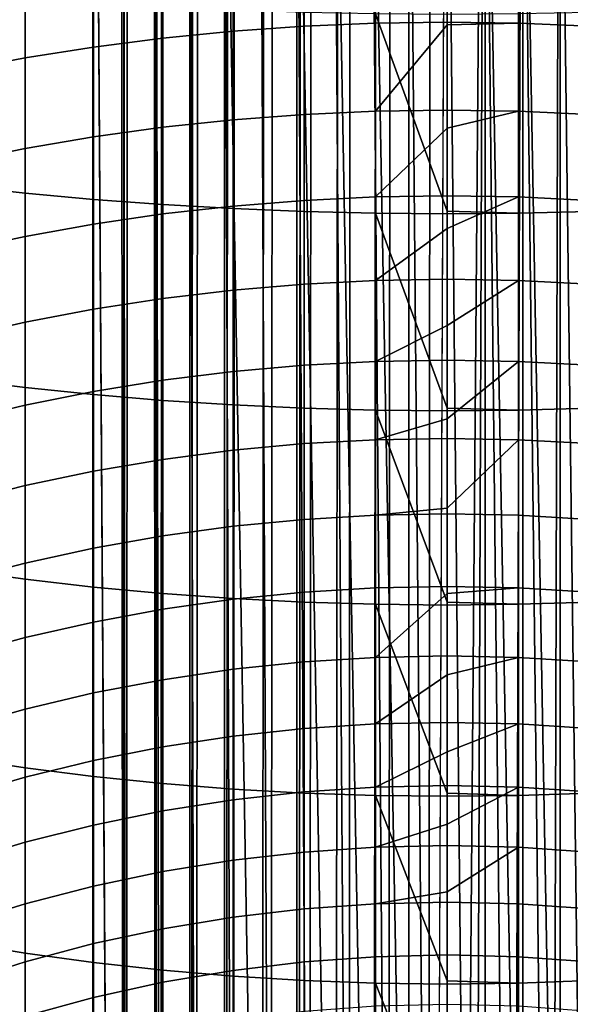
# Model space of a CAD drawing. Header units: metres. Extents: x -109 to 109, y -342 to 66.
# Tile 38 of 256: x -3.62 to 1.04, y -308.44 to -300.1. Entities that reach past the tile are written whole.
import ezdxf

# ---------------------------------------------------------------- set-up
doc = ezdxf.new("R2010")
doc.units = ezdxf.units.M
doc.layers.add('solid_K_24_62_16_000B91', color=7, linetype='CONTINUOUS')

msp = doc.modelspace()

# ---------------------------------------------------------------- linework, layer by layer
at = {"layer": 'solid_K_24_62_16_000B91'}
for points in [[(-3, -292.56723, 192.352112), (-2.883403, -55.167881, 81.557365), (-2.736568, -332.540222, 210.788116)], [(-2.722379, -332.544159, 210.779724), (-2.736568, -332.540222, 210.788116), (-2.883403, -55.167881, 81.557365), (-2.597921, -55.247017, 81.387657)], [(-2.461808, -332.610962, 210.636475), (-2.722379, -332.544159, 210.779724), (-2.597921, -55.247017, 81.387657)], [(-2.431977, -332.618011, 210.621292), (-2.461808, -332.610962, 210.636475), (-2.597921, -55.247017, 81.387657), (-2.300313, -55.317734, 81.236)], [(-2.431977, -332.618011, 210.621292), (-2.300313, -55.317734, 81.236), (-1.992006, -55.3797, 81.103111), (-2.176857, -332.674042, 210.50116)], [(-2.176857, -332.674042, 210.50116), (-1.992006, -55.3797, 81.103111), (-2.130397, -332.683411, 210.481064)], [(-2.130397, -332.683411, 210.481064), (-1.992006, -55.3797, 81.103111), (-1.674402, -55.432632, 80.989601), (-1.882895, -332.729279, 210.382736)], [(-1.882895, -332.729279, 210.382736), (-1.674402, -55.432632, 80.989601), (-1.819027, -332.740021, 210.359665)], [(-1.819027, -332.740021, 210.359665), (-1.674402, -55.432632, 80.989601), (-1.348972, -55.476284, 80.895988), (-1.581139, -332.776398, 210.281677)], [(-1.581139, -332.776398, 210.281677), (-1.348972, -55.476284, 80.895988), (-1.499297, -332.787598, 210.25766)], [(-1.499297, -332.787598, 210.25766), (-1.348972, -55.476284, 80.895988), (-1.017281, -55.510445, 80.822731), (-1.272838, -332.815216, 210.198425)], [(-1.272838, -332.815216, 210.198425), (-1.017281, -55.510445, 80.822731), (-1.172677, -332.825897, 210.175537)], [(-1.172677, -332.825897, 210.175537), (-1.017281, -55.510445, 80.822731), (-0.68084, -55.534958, 80.770164), (-0.959267, -332.845581, 210.133316)], [(-0.959267, -332.845581, 210.133316), (-0.68084, -55.534958, 80.770164), (-0.840668, -332.854736, 210.113647)], [(-0.840668, -332.854736, 210.113647), (-0.68084, -55.534958, 80.770164), (-0.341203, -55.549717, 80.738518), (-0.641726, -332.86734, 210.086624)], [(-0.641726, -332.86734, 210.086624), (-0.341203, -55.549717, 80.738518), (-0.504795, -332.874023, 210.072296)], [(-0.321529, -332.880463, 210.058517), (-0.504795, -332.874023, 210.072296), (-0.341203, -55.549717, 80.738518)], [(-0.166602, -332.883636, 210.051651), (-0.321529, -332.880463, 210.058517), (-0.341203, -55.549717, 80.738518), (0, -55.554642, 80.727951)], [(0, -292.989838, 191.445801), (-0.166602, -332.883636, 210.051651), (0, -55.554642, 80.727951)], [(-3, -292.56723, 192.352112), (-3, -332.462219, 210.955444), (-3, -290.073853, 200.042236), (-3, -289.186279, 199.60257)], [(-3, -332.462219, 210.955444), (-3, -290.948364, 200.528336), (-3, -290.073853, 200.042236)], [(-3, -332.462219, 210.955444), (-3, -291.798676, 201.055511), (-3, -290.948364, 200.528336)], [(-3, -332.462219, 210.955444), (-3, -292.622955, 201.622604), (-3, -291.798676, 201.055511)], [(-2.736568, -332.540222, 210.788116), (-3, -332.462219, 210.955444), (-3, -292.56723, 192.352112)], [(-3, -332.462219, 210.955444), (-3, -293.419281, 202.228317), (-3, -292.622955, 201.622604)], [(0.321529, -292.985474, 191.455185), (0, -332.884827, 210.049133), (-0.166602, -332.883636, 210.051651), (0, -292.989838, 191.445801)], [(0.321529, -292.985474, 191.455185), (0.172356, -332.883575, 210.051834), (0, -332.884827, 210.049133)], [(0.321529, -292.985474, 191.455185), (0.321529, -332.880463, 210.058517), (0.172356, -332.883575, 210.051834)], [(0.510523, -332.873779, 210.07283), (0.321529, -332.880463, 210.058517), (0.321529, -292.985474, 191.455185), (0.641726, -292.972382, 191.483292)], [(0.641726, -292.972382, 191.483292), (0.641726, -332.86734, 210.086624), (0.510523, -332.873779, 210.07283)], [(0.846343, -332.85434, 210.114532), (0.641726, -332.86734, 210.086624), (0.641726, -292.972382, 191.483292), (0.959267, -292.950592, 191.529984)], [(0.959267, -292.950592, 191.529984), (0.959267, -332.845581, 210.133316), (0.846343, -332.85434, 210.114532)], [(1.178274, -332.825317, 210.176758), (0.959267, -332.845581, 210.133316), (0.959267, -292.950592, 191.529984), (1.272838, -292.920227, 191.595093)], [(-3, -332.462219, 210.955444), (-3, -294.185822, 202.871246), (-3, -293.419281, 202.228317)], [(-3, -332.462219, 210.955444), (-3, -294.920929, 203.549988), (-3, -294.185822, 202.871246)], [(-3, -332.462219, 210.955444), (-3, -295.622833, 204.262955), (-3, -294.920929, 203.549988)], [(-3, -332.462219, 210.955444), (-3, -296.289978, 205.00853), (-3, -295.622833, 204.262955)], [(-3, -332.462219, 210.955444), (-3, -296.920868, 205.78508), (-3, -296.289978, 205.00853)], [(-0.504795, -314.279205, 232.232758), (-0.641726, -296.72821, 207.139786), (-0.959267, -296.770416, 207.110229), (-0.641726, -314.292145, 232.223679)], [(-0.166602, -314.260529, 232.245819), (-0.321529, -296.70282, 207.157578), (-0.641726, -296.72821, 207.139786), (-0.321529, -314.266754, 232.24147)], [(-0.504795, -314.279205, 232.232758), (-0.321529, -314.266754, 232.24147), (-0.641726, -296.72821, 207.139786)], [(-0.166602, -314.260529, 232.245819), (0, -314.25827, 232.247406), (0, -296.694336, 207.163513), (-0.321529, -296.70282, 207.157578)], [(0.172356, -314.260712, 232.245697), (0.321529, -314.266754, 232.24147), (0.321529, -296.70282, 207.157578), (0, -296.694336, 207.163513)], [(0, -314.25827, 232.247406), (0.172356, -314.260712, 232.245697), (0, -296.694336, 207.163513)], [(0.846343, -314.317383, 232.206024), (0.641726, -296.72821, 207.139786), (0.321529, -296.70282, 207.157578), (0.641726, -314.292145, 232.223679)], [(0.510523, -314.279663, 232.232422), (0.641726, -314.292145, 232.223679), (0.321529, -296.70282, 207.157578)], [(0.321529, -314.266754, 232.24147), (0.510523, -314.279663, 232.232422), (0.321529, -296.70282, 207.157578)], [(1.178274, -314.373627, 232.166641), (0.959267, -296.770416, 207.110229), (0.641726, -296.72821, 207.139786), (0.959267, -314.334351, 232.194122)], [(0.846343, -314.317383, 232.206024), (0.959267, -314.334351, 232.194122), (0.641726, -296.72821, 207.139786)], [(-0.840668, -314.316589, 232.206573), (-0.959267, -296.770416, 207.110229), (-1.272838, -296.829285, 207.069031), (-0.959267, -314.334351, 232.194122)], [(-0.840668, -314.316589, 232.206573), (-0.641726, -314.292145, 232.223679), (-0.959267, -296.770416, 207.110229)], [(1.178274, -314.373627, 232.166641), (1.272838, -314.393219, 232.152924), (1.272838, -296.829285, 207.069031), (0.959267, -296.770416, 207.110229)], [(-1.499297, -314.446747, 232.115433), (-1.581139, -296.90451, 207.016342), (-1.882895, -296.99585, 206.952393), (-1.581139, -314.468445, 232.100235)], [(-1.499297, -314.446747, 232.115433), (-1.272838, -314.393219, 232.152924), (-1.272838, -296.829285, 207.069031), (-1.581139, -296.90451, 207.016342)], [(-1.172677, -314.372498, 232.167419), (-0.959267, -314.334351, 232.194122), (-1.272838, -296.829285, 207.069031)], [(-1.272838, -314.393219, 232.152924), (-1.172677, -314.372498, 232.167419), (-1.272838, -296.829285, 207.069031)], [(-3, -332.462219, 210.955444), (-3, -297.513489, 206.589935), (-3, -296.920868, 205.78508)], [(-2.130397, -314.648651, 231.97406), (-1.882895, -314.559784, 232.036285), (-1.882895, -296.99585, 206.952393), (-2.176857, -297.102875, 206.877441)], [(-1.819027, -314.53894, 232.050888), (-1.581139, -314.468445, 232.100235), (-1.882895, -296.99585, 206.952393)], [(-1.882895, -314.559784, 232.036285), (-1.819027, -314.53894, 232.050888), (-1.882895, -296.99585, 206.952393)], [(-2.431977, -314.775391, 231.8853), (-2.176857, -314.666809, 231.961334), (-2.176857, -297.102875, 206.877441), (-2.461808, -297.225189, 206.791809)], [(-2.176857, -314.666809, 231.961334), (-2.130397, -314.648651, 231.97406), (-2.176857, -297.102875, 206.877441)], [(-2.722379, -314.91861, 231.785034), (-2.461808, -314.789124, 231.875702), (-2.461808, -297.225189, 206.791809), (-2.736568, -297.362244, 206.695847)], [(-2.461808, -314.789124, 231.875702), (-2.431977, -314.775391, 231.8853), (-2.461808, -297.225189, 206.791809)], [(-3, -315.077423, 231.673828), (-2.736568, -314.926178, 231.779739), (-2.736568, -297.362244, 206.695847), (-3, -297.513489, 206.589935)], [(-2.736568, -314.926178, 231.779739), (-2.722379, -314.91861, 231.785034), (-2.736568, -297.362244, 206.695847)], [(-3, -332.462219, 210.955444), (-3, -315.077423, 231.673828), (-3, -297.513489, 206.589935)], [(-1.21009, -300.156677, 5.592393), (-1.81054, -300.199158, 5.663991), (-1.81054, -299.430817, 6.099641), (-1.21009, -299.391205, 6.026406)], [(-0.605965, -300.131104, 5.549348), (-1.21009, -300.156677, 5.592393), (-1.21009, -299.391205, 6.026406), (-0.605965, -299.367401, 5.982376)], [(0, -300.122589, 5.534985), (-0.605965, -300.131104, 5.549348), (-0.605965, -299.367401, 5.982376), (0, -299.359436, 5.967684)], [(0.605965, -300.131104, 5.549348), (0, -300.122589, 5.534985), (0, -299.359436, 5.967684), (0.605965, -299.367401, 5.982376)], [(1.21009, -300.156677, 5.592393), (0.605965, -300.131104, 5.549348), (0.605965, -299.367401, 5.982376), (1.21009, -299.391205, 6.026406)], [(-2.405492, -300.258484, 5.763922), (-2.993138, -300.334473, 5.891885), (-2.993138, -299.556915, 6.332747), (-2.405492, -299.486115, 6.201858)], [(-1.81054, -300.199158, 5.663991), (-2.405492, -300.258484, 5.763922), (-2.405492, -299.486115, 6.201858), (-1.81054, -299.430817, 6.099641)], [(-2.993138, -300.334473, 5.891885), (-3.571694, -300.426849, 6.047489), (-3.571694, -299.643005, 6.491911), (-2.993138, -299.556915, 6.332747)], [(-3.571694, -300.426849, 6.047489), (-4.139403, -300.535339, 6.230264), (-4.139403, -299.744141, 6.678866), (-3.571694, -299.643005, 6.491911)], [(-4.139403, -301.510101, 27.924578), (-3.571694, -301.572205, 28.127859), (-3.571694, -299.907166, 28.600389), (-4.139403, -299.853241, 28.394794)], [(-3.571694, -301.572205, 28.127859), (-2.993138, -301.625061, 28.300924), (-2.993138, -299.953094, 28.775425), (-3.571694, -299.907166, 28.600389)], [(-2.993138, -301.625061, 28.300924), (-2.405492, -301.668549, 28.443243), (-2.405492, -299.990875, 28.919365), (-2.993138, -299.953094, 28.775425)], [(-2.405492, -301.668549, 28.443243), (-1.81054, -301.702515, 28.554388), (-1.81054, -300.020355, 29.031775), (-2.405492, -299.990875, 28.919365)], [(-1.81054, -301.702515, 28.554388), (-1.21009, -301.726837, 28.634018), (-1.21009, -300.041473, 29.112312), (-1.81054, -300.020355, 29.031775)], [(-1.21009, -301.726837, 28.634018), (-0.605965, -301.741455, 28.681894), (-0.605965, -300.054199, 29.160732), (-1.21009, -300.041473, 29.112312)], [(0, -301.724548, 28.704521), (0, -300.058441, 29.176888), (-0.605965, -300.054199, 29.160732)], [(-0.605965, -301.741455, 28.681894), (0, -301.746338, 28.697868), (0, -301.724548, 28.704521), (-0.605965, -300.054199, 29.160732)], [(0.605965, -300.054199, 29.160732), (0, -300.058441, 29.176888), (0, -301.724548, 28.704521), (0.605965, -301.741455, 28.681894)], [(0.605965, -301.741455, 28.681894), (1.21009, -301.726837, 28.634018), (1.21009, -300.041473, 29.112312), (0.605965, -300.054199, 29.160732)], [(-1.21009, -300.904205, 5.128209), (-1.81054, -300.949524, 5.198054), (-1.81054, -300.199158, 5.663991), (-1.21009, -300.156677, 5.592393)], [(-0.605965, -300.876953, 5.086216), (-1.21009, -300.904205, 5.128209), (-1.21009, -300.156677, 5.592393), (-0.605965, -300.131104, 5.549348)], [(0, -300.146912, 5.520526), (-0.605965, -300.876953, 5.086216), (-0.605965, -300.131104, 5.549348), (0, -300.122589, 5.534985)], [(0, -300.146912, 5.520526), (0, -300.867859, 5.072205), (-0.605965, -300.876953, 5.086216)], [(0.605965, -300.131104, 5.549348), (0, -300.146912, 5.520526), (0, -300.122589, 5.534985)], [(0.605965, -300.876953, 5.086216), (0, -300.867859, 5.072205), (0, -300.146912, 5.520526), (0.605965, -300.131104, 5.549348)], [(1.21009, -300.904205, 5.128209), (0.605965, -300.876953, 5.086216), (0.605965, -300.131104, 5.549348), (1.21009, -300.156677, 5.592393)], [(-1.81054, -300.949524, 5.198054), (-2.405492, -301.012787, 5.295541), (-2.405492, -300.258484, 5.763922), (-1.81054, -300.199158, 5.663991)], [(-2.405492, -301.012787, 5.295541), (-2.993138, -301.093811, 5.420373), (-2.993138, -300.334473, 5.891885), (-2.405492, -300.258484, 5.763922)], [(-2.993138, -301.093811, 5.420373), (-3.571694, -301.192322, 5.572172), (-3.571694, -300.426849, 6.047489), (-2.993138, -300.334473, 5.891885)], [(-3.571694, -301.192322, 5.572172), (-4.139403, -301.308014, 5.750474), (-4.139403, -300.535339, 6.230264), (-3.571694, -300.426849, 6.047489)], [(-1.21009, -301.63266, 4.634589), (-1.81054, -301.680725, 4.702572), (-1.81054, -300.949524, 5.198054), (-1.21009, -300.904205, 5.128209)], [(-0.605965, -301.60376, 4.593717), (-1.21009, -301.63266, 4.634589), (-1.21009, -300.904205, 5.128209), (-0.605965, -300.876953, 5.086216)], [(0, -301.0224, 4.970996), (-0.605965, -301.60376, 4.593717), (-0.605965, -300.876953, 5.086216), (0, -300.867859, 5.072205)], [(0.605965, -300.876953, 5.086216), (0, -301.0224, 4.970996), (0, -300.867859, 5.072205)], [(0.605965, -301.60376, 4.593717), (0, -301.594116, 4.580079), (0, -301.0224, 4.970996), (0.605965, -300.876953, 5.086216)], [(1.21009, -301.63266, 4.634589), (0.605965, -301.60376, 4.593717), (0.605965, -300.876953, 5.086216), (1.21009, -300.904205, 5.128209)], [(-1.81054, -301.680725, 4.702572), (-2.405492, -301.747833, 4.79746), (-2.405492, -301.012787, 5.295541), (-1.81054, -300.949524, 5.198054)], [(-2.405492, -301.747833, 4.79746), (-2.993138, -301.83374, 4.918963), (-2.993138, -301.093811, 5.420373), (-2.405492, -301.012787, 5.295541)], [(0, -301.0224, 4.970996), (0, -301.594116, 4.580079), (-0.605965, -301.60376, 4.593717)], [(-2.993138, -301.83374, 4.918963), (-3.571694, -301.938232, 5.066713), (-3.571694, -301.192322, 5.572172), (-2.993138, -301.093811, 5.420373)], [(-3.571694, -301.938232, 5.066713), (-4.139403, -302.060944, 5.240262), (-4.139403, -301.308014, 5.750474), (-3.571694, -301.192322, 5.572172)], [(-4.139403, -303.146942, 27.388678), (-3.571694, -303.217072, 27.589321), (-3.571694, -301.572205, 28.127859), (-4.139403, -301.510101, 27.924578)], [(-3.571694, -303.217072, 27.589321), (-2.993138, -303.276794, 27.760141), (-2.993138, -301.625061, 28.300924), (-3.571694, -301.572205, 28.127859)], [(-2.993138, -303.276794, 27.760141), (-2.405492, -303.325928, 27.900616), (-2.405492, -301.668549, 28.443243), (-2.993138, -301.625061, 28.300924)], [(-1.21009, -302.340851, 4.11232), (-1.81054, -302.391602, 4.178333), (-1.81054, -301.680725, 4.702572), (-1.21009, -301.63266, 4.634589)], [(-0.605965, -302.310333, 4.072633), (-1.21009, -302.340851, 4.11232), (-1.21009, -301.63266, 4.634589), (-0.605965, -301.60376, 4.593717)], [(0, -301.871124, 4.380949), (-0.605965, -302.310333, 4.072633), (-0.605965, -301.60376, 4.593717), (0, -301.594116, 4.580079)], [(0.605965, -301.60376, 4.593717), (0, -301.871124, 4.380949), (0, -301.594116, 4.580079)], [(0.605965, -302.310333, 4.072633), (0, -302.300171, 4.05939), (0, -301.871124, 4.380949), (0.605965, -301.60376, 4.593717)], [(1.21009, -302.340851, 4.11232), (0.605965, -302.310333, 4.072633), (0.605965, -301.60376, 4.593717), (1.21009, -301.63266, 4.634589)], [(-2.405492, -303.325928, 27.900616), (-1.81054, -303.364288, 28.010317), (-1.81054, -301.702515, 28.554388), (-2.405492, -301.668549, 28.443243)], [(-1.81054, -302.391602, 4.178333), (-2.405492, -302.462433, 4.27047), (-2.405492, -301.747833, 4.79746), (-1.81054, -301.680725, 4.702572)], [(-1.81054, -303.364288, 28.010317), (-1.21009, -303.391754, 28.088915), (-1.21009, -301.726837, 28.634018), (-1.81054, -301.702515, 28.554388)], [(-1.21009, -303.391754, 28.088915), (-0.605965, -303.408264, 28.136169), (-0.605965, -301.741455, 28.681894), (-1.21009, -301.726837, 28.634018)], [(0, -303.390625, 28.16003), (0, -301.746338, 28.697868), (-0.605965, -301.741455, 28.681894)], [(-0.605965, -303.408264, 28.136169), (0, -303.413788, 28.151937), (0, -303.390625, 28.16003), (-0.605965, -301.741455, 28.681894)], [(0.605965, -301.741455, 28.681894), (0, -301.724548, 28.704521), (0, -301.746338, 28.697868)], [(0.605965, -301.741455, 28.681894), (0, -301.746338, 28.697868), (0, -303.390625, 28.16003), (0.605965, -303.408264, 28.136169)], [(0.605965, -303.408264, 28.136169), (1.21009, -303.391754, 28.088915), (1.21009, -301.726837, 28.634018), (0.605965, -301.741455, 28.681894)], [(-2.405492, -302.462433, 4.27047), (-2.993138, -302.553101, 4.388451), (-2.993138, -301.83374, 4.918963), (-2.405492, -301.747833, 4.79746)], [(-2.993138, -302.553101, 4.388451), (-3.571694, -302.663391, 4.531919), (-3.571694, -301.938232, 5.066713), (-2.993138, -301.83374, 4.918963)], [(0, -301.871124, 4.380949), (0, -302.300171, 4.05939), (-0.605965, -302.310333, 4.072633)], [(-3.571694, -302.663391, 4.531919), (-4.139403, -302.792938, 4.700436), (-4.139403, -302.060944, 5.240262), (-3.571694, -301.938232, 5.066713)], [(-0.605965, -302.995575, 3.523793), (-1.21009, -303.027649, 3.562233), (-1.21009, -302.340851, 4.11232), (-0.605965, -302.310333, 4.072633)], [(0, -302.691193, 3.751687), (-0.605965, -302.995575, 3.523793), (-0.605965, -302.310333, 4.072633), (0, -302.300171, 4.05939)], [(0.605965, -302.310333, 4.072633), (0, -302.691193, 3.751687), (0, -302.300171, 4.05939)], [(0.605965, -302.995575, 3.523793), (0, -302.984894, 3.510967), (0, -302.691193, 3.751687), (0.605965, -302.310333, 4.072633)], [(1.21009, -303.027649, 3.562233), (0.605965, -302.995575, 3.523793), (0.605965, -302.310333, 4.072633), (1.21009, -302.340851, 4.11232)], [(-1.81054, -303.080994, 3.62617), (-2.405492, -303.155426, 3.71541), (-2.405492, -302.462433, 4.27047), (-1.81054, -302.391602, 4.178333)], [(-1.21009, -303.027649, 3.562233), (-1.81054, -303.080994, 3.62617), (-1.81054, -302.391602, 4.178333), (-1.21009, -302.340851, 4.11232)], [(-2.405492, -303.155426, 3.71541), (-2.993138, -303.250763, 3.829681), (-2.993138, -302.553101, 4.388451), (-2.405492, -302.462433, 4.27047)], [(-2.993138, -303.250763, 3.829681), (-3.571694, -303.366669, 3.968637), (-3.571694, -302.663391, 4.531919), (-2.993138, -302.553101, 4.388451)], [(-3.571694, -303.366669, 3.968637), (-4.139403, -303.502838, 4.131856), (-4.139403, -302.792938, 4.700436), (-3.571694, -302.663391, 4.531919)], [(0, -302.691193, 3.751687), (0, -302.984894, 3.510967), (-0.605965, -302.995575, 3.523793)], [(-0.605965, -303.658386, 2.94807), (-1.21009, -303.691986, 2.985201), (-1.21009, -303.027649, 3.562233), (-0.605965, -302.995575, 3.523793)], [(0, -303.480804, 3.084598), (-0.605965, -303.658386, 2.94807), (-0.605965, -302.995575, 3.523793), (0, -302.984894, 3.510967)], [(0.605965, -302.995575, 3.523793), (0, -303.480804, 3.084598), (0, -302.984894, 3.510967)], [(0.605965, -303.658386, 2.94807), (0, -303.647186, 2.93568), (0, -303.480804, 3.084598), (0.605965, -302.995575, 3.523793)], [(1.21009, -303.691986, 2.985201), (0.605965, -303.658386, 2.94807), (0.605965, -302.995575, 3.523793), (1.21009, -303.027649, 3.562233)], [(-1.21009, -303.691986, 2.985201), (-1.81054, -303.747803, 3.046961), (-1.81054, -303.080994, 3.62617), (-1.21009, -303.027649, 3.562233)], [(-4.139403, -304.761078, 26.787947), (-3.571694, -304.839172, 26.985634), (-3.571694, -303.217072, 27.589321), (-4.139403, -303.146942, 27.388678)], [(-2.405492, -303.825745, 3.133162), (-2.993138, -303.925568, 3.243542), (-2.993138, -303.250763, 3.829681), (-2.405492, -303.155426, 3.71541)], [(-1.81054, -303.747803, 3.046961), (-2.405492, -303.825745, 3.133162), (-2.405492, -303.155426, 3.71541), (-1.81054, -303.080994, 3.62617)], [(-3.571694, -304.839172, 26.985634), (-2.993138, -304.90567, 27.153936), (-2.993138, -303.276794, 27.760141), (-3.571694, -303.217072, 27.589321)], [(-2.993138, -303.925568, 3.243542), (-3.571694, -304.046936, 3.377766), (-3.571694, -303.366669, 3.968637), (-2.993138, -303.250763, 3.829681)], [(-2.993138, -304.90567, 27.153936), (-2.405492, -304.960327, 27.292341), (-2.405492, -303.325928, 27.900616), (-2.993138, -303.276794, 27.760141)], [(-2.405492, -304.960327, 27.292341), (-1.81054, -305.003021, 27.400427), (-1.81054, -303.364288, 28.010317), (-2.405492, -303.325928, 27.900616)], [(-3.571694, -304.046936, 3.377766), (-4.139403, -304.189484, 3.535427), (-4.139403, -303.502838, 4.131856), (-3.571694, -303.366669, 3.968637)], [(-1.81054, -305.003021, 27.400427), (-1.21009, -305.03363, 27.477867), (-1.21009, -303.391754, 28.088915), (-1.81054, -303.364288, 28.010317)], [(-1.21009, -305.03363, 27.477867), (-0.605965, -305.052032, 27.524424), (-0.605965, -303.408264, 28.136169), (-1.21009, -303.391754, 28.088915)], [(0, -305.033691, 27.549612), (0, -303.413788, 28.151937), (-0.605965, -303.408264, 28.136169)], [(-0.605965, -305.052032, 27.524424), (0, -305.058167, 27.539959), (0, -305.033691, 27.549612), (-0.605965, -303.408264, 28.136169)], [(0.605965, -303.408264, 28.136169), (0, -303.390625, 28.16003), (0, -303.413788, 28.151937)], [(0.605965, -303.408264, 28.136169), (0, -303.413788, 28.151937), (0, -305.033691, 27.549612), (0.605965, -305.052032, 27.524424)], [(0.605965, -305.052032, 27.524424), (1.21009, -305.03363, 27.477867), (1.21009, -303.391754, 28.088915), (0.605965, -303.408264, 28.136169)], [(0, -303.480804, 3.084598), (0, -303.647186, 2.93568), (-0.605965, -303.658386, 2.94807)], [(-0.605965, -304.297729, 2.346379), (-1.21009, -304.332764, 2.382142), (-1.21009, -303.691986, 2.985201), (-0.605965, -303.658386, 2.94807)], [(0, -304.23822, 2.381156), (-0.605965, -304.297729, 2.346379), (-0.605965, -303.658386, 2.94807), (0, -303.647186, 2.93568)], [(0.605965, -303.658386, 2.94807), (0, -304.23822, 2.381156), (0, -303.647186, 2.93568)], [(0.605965, -304.297729, 2.346379), (0, -304.286041, 2.334446), (0, -304.23822, 2.381156), (0.605965, -303.658386, 2.94807)], [(1.21009, -304.332764, 2.382142), (0.605965, -304.297729, 2.346379), (0.605965, -303.658386, 2.94807), (1.21009, -303.691986, 2.985201)], [(-1.21009, -304.332764, 2.382142), (-1.81054, -304.391022, 2.441627), (-1.81054, -303.747803, 3.046961), (-1.21009, -303.691986, 2.985201)], [(-2.405492, -304.472351, 2.524651), (-2.993138, -304.576477, 2.630965), (-2.993138, -303.925568, 3.243542), (-2.405492, -303.825745, 3.133162)], [(-1.81054, -304.391022, 2.441627), (-2.405492, -304.472351, 2.524651), (-2.405492, -303.825745, 3.133162), (-1.81054, -303.747803, 3.046961)], [(-2.993138, -304.576477, 2.630965), (-3.571694, -304.703094, 2.760244), (-3.571694, -304.046936, 3.377766), (-2.993138, -303.925568, 3.243542)], [(-3.571694, -304.703094, 2.760244), (-4.139403, -304.851807, 2.912096), (-4.139403, -304.189484, 3.535427), (-3.571694, -304.046936, 3.377766)], [(0, -304.23822, 2.381156), (0, -304.286041, 2.334446), (-0.605965, -304.297729, 2.346379)], [(-0.605965, -304.912567, 1.719678), (-1.21009, -304.949005, 1.754016), (-1.21009, -304.332764, 2.382142), (-0.605965, -304.297729, 2.346379)], [(0, -304.900421, 1.70822), (-0.605965, -304.912567, 1.719678), (-0.605965, -304.297729, 2.346379), (0, -304.286041, 2.334446)], [(0.605965, -304.912567, 1.719678), (0, -304.900421, 1.70822), (0, -304.286041, 2.334446), (0.605965, -304.297729, 2.346379)], [(1.21009, -304.949005, 1.754016), (0.605965, -304.912567, 1.719678), (0.605965, -304.297729, 2.346379), (1.21009, -304.332764, 2.382142)], [(-1.81054, -305.009583, 1.81113), (-2.405492, -305.094147, 1.890847), (-2.405492, -304.472351, 2.524651), (-1.81054, -304.391022, 2.441627)], [(-1.21009, -304.949005, 1.754016), (-1.81054, -305.009583, 1.81113), (-1.81054, -304.391022, 2.441627), (-1.21009, -304.332764, 2.382142)], [(-2.405492, -305.094147, 1.890847), (-2.993138, -305.202423, 1.992924), (-2.993138, -304.576477, 2.630965), (-2.405492, -304.472351, 2.524651)], [(-2.993138, -305.202423, 1.992924), (-3.571694, -305.334106, 2.117052), (-3.571694, -304.703094, 2.760244), (-2.993138, -304.576477, 2.630965)], [(-3.571694, -305.334106, 2.117052), (-4.139403, -305.48877, 2.262854), (-4.139403, -304.851807, 2.912096), (-3.571694, -304.703094, 2.760244)], [(-4.139403, -306.350006, 26.123339), (-3.571694, -306.435913, 26.317757), (-3.571694, -304.839172, 26.985634), (-4.139403, -304.761078, 26.787947)], [(-3.571694, -306.435913, 26.317757), (-2.993138, -306.509064, 26.483274), (-2.993138, -304.90567, 27.153936), (-3.571694, -304.839172, 26.985634)], [(-2.993138, -306.509064, 26.483274), (-2.405492, -306.569214, 26.619389), (-2.405492, -304.960327, 27.292341), (-2.993138, -304.90567, 27.153936)], [(-0.605965, -305.501953, 1.068962), (-1.21009, -305.539703, 1.10182), (-1.21009, -304.949005, 1.754016), (-0.605965, -304.912567, 1.719678)], [(0, -304.961731, 1.642913), (-0.605965, -305.501953, 1.068962), (-0.605965, -304.912567, 1.719678), (0, -304.900421, 1.70822)], [(0.605965, -304.912567, 1.719678), (0, -304.961731, 1.642913), (0, -304.900421, 1.70822)], [(0.605965, -305.501953, 1.068962), (0, -305.489349, 1.057998), (0, -304.961731, 1.642913), (0.605965, -304.912567, 1.719678)], [(1.21009, -305.539703, 1.10182), (0.605965, -305.501953, 1.068962), (0.605965, -304.912567, 1.719678), (1.21009, -304.949005, 1.754016)], [(-2.405492, -306.569214, 26.619389), (-1.81054, -306.61618, 26.725687), (-1.81054, -305.003021, 27.400427), (-2.405492, -304.960327, 27.292341)], [(-1.21009, -305.539703, 1.10182), (-1.81054, -305.602539, 1.156474), (-1.81054, -305.009583, 1.81113), (-1.21009, -304.949005, 1.754016)], [(0, -304.961731, 1.642913), (0, -305.489349, 1.057998), (-0.605965, -305.501953, 1.068962)], [(-1.81054, -305.602539, 1.156474), (-2.405492, -305.690186, 1.232756), (-2.405492, -305.094147, 1.890847), (-1.81054, -305.009583, 1.81113)], [(-1.81054, -306.61618, 26.725687), (-1.21009, -306.649841, 26.801846), (-1.21009, -305.03363, 27.477867), (-1.81054, -305.003021, 27.400427)], [(-1.21009, -306.649841, 26.801846), (-0.605965, -306.670074, 26.847633), (-0.605965, -305.052032, 27.524424), (-1.21009, -305.03363, 27.477867)], [(0, -306.651154, 26.874239), (0, -305.058167, 27.539959), (-0.605965, -305.052032, 27.524424)], [(-0.605965, -306.670074, 26.847633), (0, -306.676819, 26.862911), (0, -306.651154, 26.874239), (-0.605965, -305.052032, 27.524424)], [(0.605965, -305.052032, 27.524424), (0, -305.033691, 27.549612), (0, -305.058167, 27.539959)], [(0.605965, -305.052032, 27.524424), (0, -305.058167, 27.539959), (0, -306.651154, 26.874239), (0.605965, -306.670074, 26.847633)], [(0.605965, -306.670074, 26.847633), (1.21009, -306.649841, 26.801846), (1.21009, -305.03363, 27.477867), (0.605965, -305.052032, 27.524424)], [(-2.405492, -305.690186, 1.232756), (-2.993138, -305.80246, 1.330435), (-2.993138, -305.202423, 1.992924), (-2.405492, -305.094147, 1.890847)], [(-2.993138, -305.80246, 1.330435), (-3.571694, -305.938995, 1.449214), (-3.571694, -305.334106, 2.117052), (-2.993138, -305.202423, 1.992924)], [(-3.571694, -305.938995, 1.449214), (-4.139403, -306.099335, 1.588734), (-4.139403, -305.48877, 2.262854), (-3.571694, -305.334106, 2.117052)], [(0, -305.64978, 0.8715), (-0.605965, -306.064911, 0.395266), (-0.605965, -305.501953, 1.068962), (0, -305.489349, 1.057998)], [(0.605965, -305.501953, 1.068962), (0, -305.64978, 0.8715), (0, -305.489349, 1.057998)], [(-1.21009, -306.103943, 0.426593), (-1.81054, -306.168884, 0.478698), (-1.81054, -305.602539, 1.156474), (-1.21009, -305.539703, 1.10182)], [(-0.605965, -306.064911, 0.395266), (-1.21009, -306.103943, 0.426593), (-1.21009, -305.539703, 1.10182), (-0.605965, -305.501953, 1.068962)], [(0.605965, -306.064911, 0.395266), (0, -306.05188, 0.384813), (0, -305.64978, 0.8715), (0.605965, -305.501953, 1.068962)], [(1.21009, -306.103943, 0.426593), (0.605965, -306.064911, 0.395266), (0.605965, -305.501953, 1.068962), (1.21009, -305.539703, 1.10182)], [(-1.81054, -306.168884, 0.478698), (-2.405492, -306.259521, 0.551424), (-2.405492, -305.690186, 1.232756), (-1.81054, -305.602539, 1.156474)], [(0, -305.64978, 0.8715), (0, -306.05188, 0.384813), (-0.605965, -306.064911, 0.395266)], [(-2.405492, -306.259521, 0.551424), (-2.993138, -306.37561, 0.64455), (-2.993138, -305.80246, 1.330435), (-2.405492, -305.690186, 1.232756)], [(-2.993138, -306.37561, 0.64455), (-3.571694, -306.516754, 0.757792), (-3.571694, -305.938995, 1.449214), (-2.993138, -305.80246, 1.330435)], [(-3.571694, -306.516754, 0.757792), (-4.139403, -306.682556, 0.890808), (-4.139403, -306.099335, 1.588734), (-3.571694, -305.938995, 1.449214)], [(-0.605965, -306.600555, -0.300338), (-1.21009, -306.640808, -0.270593), (-1.21009, -306.103943, 0.426593), (-0.605965, -306.064911, 0.395266)], [(0, -306.300842, 0.068619), (-0.605965, -306.600555, -0.300338), (-0.605965, -306.064911, 0.395266), (0, -306.05188, 0.384813)], [(0.605965, -306.064911, 0.395266), (0, -306.300842, 0.068619), (0, -306.05188, 0.384813)], [(0.605965, -306.600555, -0.300338), (0, -306.587097, -0.310263), (0, -306.300842, 0.068619), (0.605965, -306.064911, 0.395266)], [(1.21009, -306.640808, -0.270593), (0.605965, -306.600555, -0.300338), (0.605965, -306.064911, 0.395266), (1.21009, -306.103943, 0.426593)], [(-1.21009, -306.640808, -0.270593), (-1.81054, -306.707794, -0.221118), (-1.81054, -306.168884, 0.478698), (-1.21009, -306.103943, 0.426593)], [(-1.81054, -306.707794, -0.221118), (-2.405492, -306.801239, -0.152064), (-2.405492, -306.259521, 0.551424), (-1.81054, -306.168884, 0.478698)], [(-2.405492, -306.801239, -0.152064), (-2.993138, -306.920959, -0.06364), (-2.993138, -306.37561, 0.64455), (-2.405492, -306.259521, 0.551424)], [(0, -306.300842, 0.068619), (0, -306.587097, -0.310263), (-0.605965, -306.600555, -0.300338)], [(-4.139403, -307.911163, 25.395914), (-3.571694, -308.004761, 25.586752), (-3.571694, -306.435913, 26.317757), (-4.139403, -306.350006, 26.123339)], [(-2.993138, -306.920959, -0.06364), (-3.571694, -307.066498, 0.043885), (-3.571694, -306.516754, 0.757792), (-2.993138, -306.37561, 0.64455)], [(-3.571694, -308.004761, 25.586752), (-2.993138, -308.084442, 25.749222), (-2.993138, -306.509064, 26.483274), (-3.571694, -306.435913, 26.317757)], [(-3.571694, -307.066498, 0.043885), (-4.139403, -307.237457, 0.170185), (-4.139403, -306.682556, 0.890808), (-3.571694, -306.516754, 0.757792)], [(-2.993138, -308.084442, 25.749222), (-2.405492, -308.149963, 25.88283), (-2.405492, -306.569214, 26.619389), (-2.993138, -306.509064, 26.483274)], [(-2.405492, -308.149963, 25.88283), (-1.81054, -308.201141, 25.987169), (-1.81054, -306.61618, 26.725687), (-2.405492, -306.569214, 26.619389)], [(-1.81054, -308.201141, 25.987169), (-1.21009, -308.237793, 26.061926), (-1.21009, -306.649841, 26.801846), (-1.81054, -306.61618, 26.725687)], [(-1.21009, -307.149445, -0.988628), (-1.81054, -307.218353, -0.941863), (-1.81054, -306.707794, -0.221118), (-1.21009, -306.640808, -0.270593)], [(-0.605965, -307.108032, -1.016745), (-1.21009, -307.149445, -0.988628), (-1.21009, -306.640808, -0.270593), (-0.605965, -306.600555, -0.300338)], [(-1.21009, -308.237793, 26.061926), (-0.605965, -308.259857, 26.106871), (-0.605965, -306.670074, 26.847633), (-1.21009, -306.649841, 26.801846)], [(0, -306.913452, -0.763957), (-0.605965, -307.108032, -1.016745), (-0.605965, -306.600555, -0.300338), (0, -306.587097, -0.310263)], [(0.605965, -306.600555, -0.300338), (0, -306.913452, -0.763957), (0, -306.587097, -0.310263)], [(0.605965, -307.108032, -1.016745), (0, -307.094208, -1.026126), (0, -306.913452, -0.763957), (0.605965, -306.600555, -0.300338)], [(0.605965, -306.670074, 26.847633), (0, -306.651154, 26.874239), (0, -306.676819, 26.862911)], [(1.21009, -307.149445, -0.988628), (0.605965, -307.108032, -1.016745), (0.605965, -306.600555, -0.300338), (1.21009, -306.640808, -0.270593)], [(0.605965, -308.259857, 26.106871), (1.21009, -308.237793, 26.061926), (1.21009, -306.649841, 26.801846), (0.605965, -306.670074, 26.847633)], [(-1.81054, -307.218353, -0.941863), (-2.405492, -307.314484, -0.87659), (-2.405492, -306.801239, -0.152064), (-1.81054, -306.707794, -0.221118)], [(0, -308.240448, 26.134981), (0, -306.676819, 26.862911), (-0.605965, -306.670074, 26.847633)], [(-0.605965, -308.259857, 26.106871), (0, -308.267212, 26.121868), (0, -308.240448, 26.134981), (-0.605965, -306.670074, 26.847633)], [(0.605965, -306.670074, 26.847633), (0, -306.676819, 26.862911), (0, -308.240448, 26.134981), (0.605965, -308.259857, 26.106871)], [(-2.405492, -307.314484, -0.87659), (-2.993138, -307.437622, -0.793008), (-2.993138, -306.920959, -0.06364), (-2.405492, -306.801239, -0.152064)], [(0, -306.913452, -0.763957), (0, -307.094208, -1.026126), (-0.605965, -307.108032, -1.016745)], [(-2.993138, -307.437622, -0.793008), (-3.571694, -307.587341, -0.691371), (-3.571694, -307.066498, 0.043885), (-2.993138, -306.920959, -0.06364)], [(-3.571694, -307.587341, -0.691371), (-4.139403, -307.763184, -0.571988), (-4.139403, -307.237457, 0.170185), (-3.571694, -307.066498, 0.043885)], [(-1.21009, -307.629059, -1.726372), (-1.81054, -307.699768, -1.68239), (-1.81054, -307.218353, -0.941863), (-1.21009, -307.149445, -0.988628)], [(-0.605965, -307.586548, -1.752814), (-1.21009, -307.629059, -1.726372), (-1.21009, -307.149445, -0.988628), (-0.605965, -307.108032, -1.016745)], [(0, -307.486298, -1.62439), (-0.605965, -307.586548, -1.752814), (-0.605965, -307.108032, -1.016745), (0, -307.094208, -1.026126)], [(0.605965, -307.108032, -1.016745), (0, -307.486298, -1.62439), (0, -307.094208, -1.026126)], [(0.605965, -307.586548, -1.752814), (0, -307.572388, -1.761637), (0, -307.486298, -1.62439), (0.605965, -307.108032, -1.016745)], [(1.21009, -307.629059, -1.726372), (0.605965, -307.586548, -1.752814), (0.605965, -307.108032, -1.016745), (1.21009, -307.149445, -0.988628)], [(-1.81054, -307.699768, -1.68239), (-2.405492, -307.798431, -1.621002), (-2.405492, -307.314484, -0.87659), (-1.81054, -307.218353, -0.941863)], [(-2.405492, -307.798431, -1.621002), (-2.993138, -307.924805, -1.542396), (-2.993138, -307.437622, -0.793008), (-2.405492, -307.314484, -0.87659)], [(-2.993138, -307.924805, -1.542396), (-3.571694, -308.078461, -1.446808), (-3.571694, -307.587341, -0.691371), (-2.993138, -307.437622, -0.793008)], [(0, -307.486298, -1.62439), (0, -307.572388, -1.761637), (-0.605965, -307.586548, -1.752814)], [(0, -308.020844, -2.515627), (-0.605965, -308.03537, -2.507377), (-0.605965, -307.586548, -1.752814), (0, -307.572388, -1.761637)], [(0.605965, -308.03537, -2.507377), (0, -308.020844, -2.515627), (0, -307.572388, -1.761637), (0.605965, -307.586548, -1.752814)], [(-3.571694, -308.078461, -1.446808), (-4.139403, -308.258942, -1.334531), (-4.139403, -307.763184, -0.571988), (-3.571694, -307.587341, -0.691371)], [(-1.21009, -308.078888, -2.48265), (-1.81054, -308.151276, -2.441521), (-1.81054, -307.699768, -1.68239), (-1.21009, -307.629059, -1.726372)], [(-0.605965, -308.03537, -2.507377), (-1.21009, -308.078888, -2.48265), (-1.21009, -307.629059, -1.726372), (-0.605965, -307.586548, -1.752814)], [(1.21009, -308.078888, -2.48265), (0.605965, -308.03537, -2.507377), (0.605965, -307.586548, -1.752814), (1.21009, -307.629059, -1.726372)], [(-1.81054, -308.151276, -2.441521), (-2.405492, -308.252319, -2.384117), (-2.405492, -307.798431, -1.621002), (-1.81054, -307.699768, -1.68239)], [(-2.405492, -308.252319, -2.384117), (-2.993138, -308.381714, -2.31061), (-2.993138, -307.924805, -1.542396), (-2.405492, -307.798431, -1.621002)], [(-4.139403, -309.442078, 24.606825), (-3.571694, -309.543213, 24.793779), (-3.571694, -308.004761, 25.586752), (-4.139403, -307.911163, 25.395914)], [(-2.993138, -308.381714, -2.31061), (-3.571694, -308.539062, -2.221225), (-3.571694, -308.078461, -1.446808), (-2.993138, -307.924805, -1.542396)], [(-3.571694, -308.539062, -2.221225), (-4.139403, -308.723877, -2.116232), (-4.139403, -308.258942, -1.334531), (-3.571694, -308.078461, -1.446808)], [(-3.571694, -309.543213, 24.793779), (-2.993138, -309.629303, 24.952944), (-2.993138, -308.084442, 25.749222), (-3.571694, -308.004761, 25.586752)], [(-1.21009, -308.498199, -3.25626), (-1.81054, -308.572174, -3.218051), (-1.81054, -308.151276, -2.441521), (-1.21009, -308.078888, -2.48265)], [(-0.605965, -308.453705, -3.279232), (-1.21009, -308.498199, -3.25626), (-1.21009, -308.078888, -2.48265), (-0.605965, -308.03537, -2.507377)], [(0, -308.438873, -3.286897), (-0.605965, -308.453705, -3.279232), (-0.605965, -308.03537, -2.507377), (0, -308.020844, -2.515627)], [(0.605965, -308.453705, -3.279232), (0, -308.438873, -3.286897), (0, -308.020844, -2.515627), (0.605965, -308.03537, -2.507377)], [(1.21009, -308.498199, -3.25626), (0.605965, -308.453705, -3.279232), (0.605965, -308.03537, -2.507377), (1.21009, -308.078888, -2.48265)], [(-2.993138, -309.629303, 24.952944), (-2.405492, -309.700104, 25.083834), (-2.405492, -308.149963, 25.88283), (-2.993138, -308.084442, 25.749222)], [(-2.405492, -309.700104, 25.083834), (-1.81054, -309.755402, 25.18605), (-1.81054, -308.201141, 25.987169), (-2.405492, -308.149963, 25.88283)], [(-1.81054, -308.572174, -3.218051), (-2.405492, -308.675415, -3.16472), (-2.405492, -308.252319, -2.384117), (-1.81054, -308.151276, -2.441521)], [(-1.81054, -309.755402, 25.18605), (-1.21009, -309.795013, 25.259285), (-1.21009, -308.237793, 26.061926), (-1.81054, -308.201141, 25.987169)], [(-1.21009, -309.795013, 25.259285), (-0.605965, -309.818817, 25.303316), (-0.605965, -308.259857, 26.106871), (-1.21009, -308.237793, 26.061926)], [(0.605965, -308.259857, 26.106871), (0, -308.240448, 26.134981), (0, -308.267212, 26.121868)], [(0.605965, -309.818817, 25.303316), (1.21009, -309.795013, 25.259285), (1.21009, -308.237793, 26.061926), (0.605965, -308.259857, 26.106871)], [(-2.405492, -308.675415, -3.16472), (-2.993138, -308.807648, -3.096431), (-2.993138, -308.381714, -2.31061), (-2.405492, -308.252319, -2.384117)], [(0, -309.799011, 25.33301), (0, -308.267212, 26.121868), (-0.605965, -308.259857, 26.106871)], [(-0.605965, -309.818817, 25.303316), (0, -309.826782, 25.318007), (0, -309.799011, 25.33301), (-0.605965, -308.259857, 26.106871)], [(0.605965, -308.259857, 26.106871), (0, -308.267212, 26.121868), (0, -309.799011, 25.33301), (0.605965, -309.818817, 25.303316)], [(-2.993138, -308.807648, -3.096431), (-3.571694, -308.968414, -3.013389), (-3.571694, -308.539062, -2.221225), (-2.993138, -308.381714, -2.31061)]]:
    msp.add_3dface(points, dxfattribs=at)

doc.saveas('drawing.dxf')
